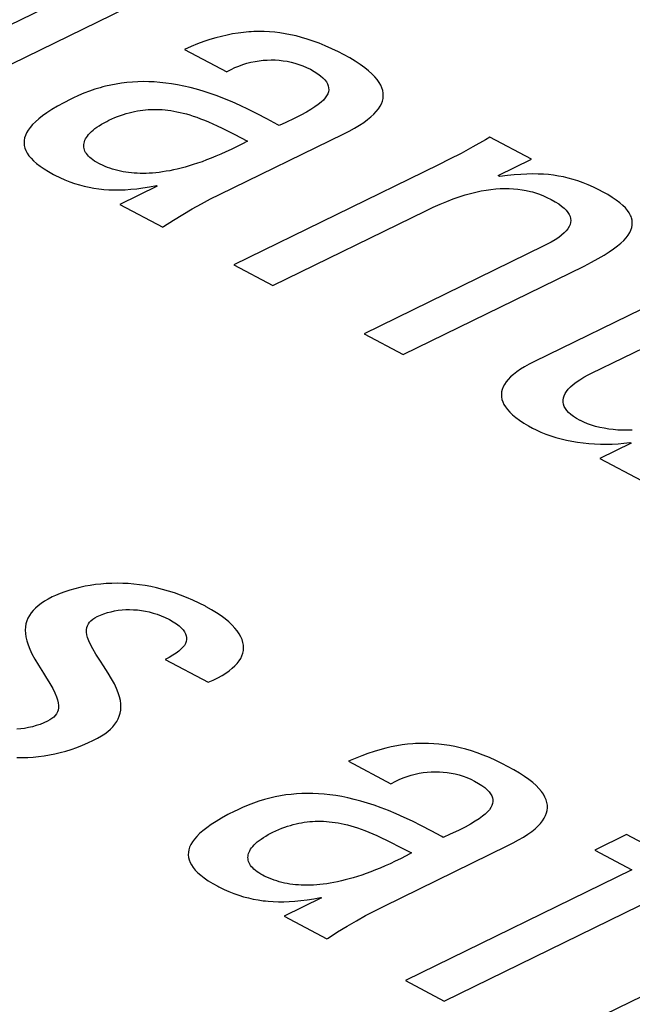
# Model space of a CAD drawing. Header units: millimetres. Extents: x -844 to -217, y -125 to 557.
# Tile 146 of 178: x -351.03 to -349.02, y 486.66 to 489.89. Entities that reach past the tile are written whole.
import ezdxf

# ---------------------------------------------------------------- set-up
doc = ezdxf.new("R2010")
doc.units = ezdxf.units.MM
doc.header["$LTSCALE"] = 23.1
doc.layers.add('R912005577_AM_0', color=7, linetype='CONTINUOUS')

msp = doc.modelspace()

# ---------------------------------------------------------------- linework, layer by layer
at = {"layer": 'R912005577_AM_0', "color": 7}
for p, q in [((-350.8692, 489.9732), (-351.457, 489.6862)), ((-351.3291, 489.6185), (-350.6841, 489.9334)), ((-350.372, 489.8398), (-350.3909, 489.8348)), ((-350.3536, 489.8441), (-350.372, 489.8398)), ((-350.3355, 489.8476), (-350.3536, 489.8441)), ((-350.3177, 489.8505), (-350.3355, 489.8476)), ((-350.3001, 489.8527), (-350.3177, 489.8505)), ((-350.2828, 489.8543), (-350.3001, 489.8527)), ((-350.2741, 489.8549), (-350.2828, 489.8543)), ((-350.2655, 489.8553), (-350.2741, 489.8549)), ((-350.2484, 489.8556), (-350.2655, 489.8553)), ((-350.2314, 489.8554), (-350.2484, 489.8556)), ((-350.2144, 489.8546), (-350.2314, 489.8554)), ((-350.1973, 489.8532), (-350.2144, 489.8546)), ((-350.1801, 489.8512), (-350.1973, 489.8532)), ((-350.1627, 489.8485), (-350.1801, 489.8512)), ((-350.1451, 489.8452), (-350.1627, 489.8485)), ((-350.1272, 489.8411), (-350.1451, 489.8452)), ((-350.109, 489.8363), (-350.1272, 489.8411)), ((-350.4718, 489.8063), (-350.4937, 489.7967)), ((-350.4507, 489.8148), (-350.4718, 489.8063)), ((-350.4302, 489.8224), (-350.4507, 489.8148)), ((-350.4103, 489.829), (-350.4302, 489.8224)), ((-350.3909, 489.8348), (-350.4103, 489.829)), ((-350.0903, 489.8308), (-350.109, 489.8363)), ((-350.0712, 489.8244), (-350.0903, 489.8308)), ((-350.0515, 489.817), (-350.0712, 489.8244)), ((-350.0312, 489.8087), (-350.0515, 489.817)), ((-350.0102, 489.7993), (-350.0312, 489.8087)), ((-350.4937, 489.7967), (-350.3548, 489.7232)), ((-349.9884, 489.7888), (-350.0102, 489.7993)), ((-349.9716, 489.7801), (-349.9884, 489.7888)), ((-349.9511, 489.7688), (-349.9716, 489.7801)), ((-350.3278, 489.7371), (-350.3148, 489.7425)), ((-350.3148, 489.7425), (-350.3017, 489.7472)), ((-350.3017, 489.7472), (-350.2885, 489.7513)), ((-350.2885, 489.7513), (-350.2753, 489.7547)), ((-350.2753, 489.7547), (-350.262, 489.7575)), ((-350.262, 489.7575), (-350.2487, 489.7597)), ((-350.2487, 489.7597), (-350.2355, 489.7612)), ((-350.2355, 489.7612), (-350.2223, 489.7622)), ((-350.2223, 489.7622), (-350.2091, 489.7625)), ((-350.2091, 489.7625), (-350.1959, 489.7623)), ((-350.1959, 489.7623), (-350.1828, 489.7614)), ((-350.1828, 489.7614), (-350.1697, 489.76)), ((-350.1697, 489.76), (-350.1566, 489.7579)), ((-350.1566, 489.7579), (-350.1437, 489.7552)), ((-350.1437, 489.7552), (-350.1308, 489.7519)), ((-350.1308, 489.7519), (-350.118, 489.7479)), ((-350.118, 489.7479), (-350.1053, 489.7432)), ((-350.1053, 489.7432), (-350.0927, 489.7378)), ((-349.9327, 489.7579), (-349.9511, 489.7688)), ((-349.9164, 489.7472), (-349.9327, 489.7579)), ((-349.9019, 489.7369), (-349.9164, 489.7472)), ((-350.3548, 489.7232), (-350.3532, 489.7241)), ((-350.3532, 489.7241), (-350.3406, 489.7309)), ((-350.3406, 489.7309), (-350.3278, 489.7371)), ((-350.0927, 489.7378), (-350.0803, 489.7317)), ((-350.0803, 489.7317), (-350.0673, 489.7244)), ((-350.0673, 489.7244), (-350.0562, 489.7173)), ((-350.0562, 489.7173), (-350.0468, 489.7103)), ((-350.0468, 489.7103), (-350.0389, 489.7035)), ((-349.8892, 489.7268), (-349.9019, 489.7369)), ((-349.8782, 489.7169), (-349.8892, 489.7268)), ((-349.8687, 489.7072), (-349.8782, 489.7169)), ((-350.7526, 489.676), (-350.7614, 489.6738)), ((-350.735, 489.6801), (-350.7526, 489.676)), ((-350.7174, 489.6834), (-350.735, 489.6801)), ((-350.6999, 489.6862), (-350.7174, 489.6834)), ((-350.6823, 489.6883), (-350.6999, 489.6862)), ((-350.6647, 489.6898), (-350.6823, 489.6883)), ((-350.6469, 489.6908), (-350.6647, 489.6898)), ((-350.629, 489.6912), (-350.6469, 489.6908)), ((-350.6109, 489.6909), (-350.629, 489.6912)), ((-350.5926, 489.6901), (-350.6109, 489.6909)), ((-350.574, 489.6887), (-350.5926, 489.6901)), ((-350.5551, 489.6867), (-350.574, 489.6887)), ((-350.5358, 489.684), (-350.5551, 489.6867)), ((-350.5161, 489.6806), (-350.5358, 489.684)), ((-350.496, 489.6766), (-350.5161, 489.6806)), ((-350.4753, 489.6717), (-350.496, 489.6766)), ((-350.0389, 489.7035), (-350.0326, 489.6968)), ((-350.0326, 489.6968), (-350.0276, 489.6903)), ((-350.0276, 489.6903), (-350.0239, 489.6837)), ((-350.0239, 489.6837), (-350.0214, 489.6773)), ((-350.0214, 489.6773), (-350.0202, 489.6709)), ((-349.8608, 489.6978), (-349.8687, 489.7072)), ((-349.8542, 489.6886), (-349.8608, 489.6978)), ((-349.849, 489.6795), (-349.8542, 489.6886)), ((-349.8451, 489.6705), (-349.849, 489.6795)), ((-350.8418, 489.6454), (-350.8601, 489.6369)), ((-350.8237, 489.653), (-350.8418, 489.6454)), ((-350.8058, 489.6599), (-350.8237, 489.653)), ((-350.788, 489.666), (-350.8058, 489.6599)), ((-350.7703, 489.6714), (-350.788, 489.666)), ((-350.7614, 489.6738), (-350.7703, 489.6714)), ((-350.4541, 489.6661), (-350.4753, 489.6717)), ((-350.4323, 489.6597), (-350.4541, 489.6661)), ((-350.4097, 489.6524), (-350.4323, 489.6597)), ((-350.3865, 489.6441), (-350.4097, 489.6524)), ((-350.3624, 489.6348), (-350.3865, 489.6441)), ((-350.0268, 489.6448), (-350.0315, 489.638)), ((-350.0234, 489.6514), (-350.0268, 489.6448)), ((-350.0211, 489.658), (-350.0234, 489.6514)), ((-350.0201, 489.6644), (-350.0211, 489.658)), ((-350.0202, 489.6709), (-350.0201, 489.6644)), ((-349.8425, 489.6617), (-349.8451, 489.6705)), ((-349.841, 489.653), (-349.8425, 489.6617)), ((-349.8416, 489.6358), (-349.8407, 489.6443)), ((-349.8407, 489.6443), (-349.841, 489.653)), ((-350.89, 489.6216), (-350.9105, 489.6103)), ((-350.8671, 489.6334), (-350.89, 489.6216)), ((-350.8601, 489.6369), (-350.8671, 489.6334)), ((-350.3373, 489.6244), (-350.3624, 489.6348)), ((-350.3111, 489.6127), (-350.3373, 489.6244)), ((-350.2836, 489.5997), (-350.3111, 489.6127)), ((-350.0543, 489.6161), (-350.0652, 489.6082)), ((-350.0451, 489.6237), (-350.0543, 489.6161)), ((-350.0376, 489.6309), (-350.0451, 489.6237)), ((-350.0315, 489.638), (-350.0376, 489.6309)), ((-349.8513, 489.6102), (-349.8469, 489.6187)), ((-349.8469, 489.6187), (-349.8437, 489.6272)), ((-349.8437, 489.6272), (-349.8416, 489.6358)), ((-350.9593, 489.5788), (-350.9719, 489.569)), ((-350.945, 489.5889), (-350.9593, 489.5788)), ((-350.9288, 489.5994), (-350.945, 489.5889)), ((-350.9105, 489.6103), (-350.9288, 489.5994)), ((-350.7131, 489.577), (-350.7036, 489.5805)), ((-350.7036, 489.5805), (-350.6942, 489.5837)), ((-350.6942, 489.5837), (-350.6849, 489.5866)), ((-350.6849, 489.5866), (-350.6757, 489.5892)), ((-350.6757, 489.5892), (-350.6665, 489.5915)), ((-350.6665, 489.5915), (-350.662, 489.5925)), ((-350.662, 489.5925), (-350.6574, 489.5935)), ((-350.6574, 489.5935), (-350.6483, 489.5952)), ((-350.6483, 489.5952), (-350.6393, 489.5967)), ((-350.6393, 489.5967), (-350.6303, 489.5979)), ((-350.6303, 489.5979), (-350.6213, 489.5988)), ((-350.6213, 489.5988), (-350.6123, 489.5995)), ((-350.6123, 489.5995), (-350.6033, 489.6)), ((-350.6033, 489.6), (-350.5943, 489.6002)), ((-350.5943, 489.6002), (-350.5852, 489.6001)), ((-350.5852, 489.6001), (-350.576, 489.5998)), ((-350.576, 489.5998), (-350.5667, 489.5993)), ((-350.5667, 489.5993), (-350.5573, 489.5985)), ((-350.5573, 489.5985), (-350.5478, 489.5974)), ((-350.5478, 489.5974), (-350.5381, 489.5961)), ((-350.5381, 489.5961), (-350.5283, 489.5945)), ((-350.5283, 489.5945), (-350.5183, 489.5926)), ((-350.5183, 489.5926), (-350.5081, 489.5904)), ((-350.5081, 489.5904), (-350.4976, 489.5879)), ((-350.4976, 489.5879), (-350.4869, 489.585)), ((-350.4869, 489.585), (-350.4759, 489.5817)), ((-350.4759, 489.5817), (-350.4645, 489.5781)), ((-350.2544, 489.5852), (-350.2836, 489.5997)), ((-350.2228, 489.5686), (-350.2544, 489.5852)), ((-350.1115, 489.581), (-350.1333, 489.57)), ((-350.0934, 489.5908), (-350.1115, 489.581)), ((-350.0782, 489.5998), (-350.0934, 489.5908)), ((-350.0652, 489.6082), (-350.0782, 489.5998)), ((-349.8816, 489.5755), (-349.872, 489.5843)), ((-349.872, 489.5843), (-349.8638, 489.593)), ((-349.8638, 489.593), (-349.857, 489.6016)), ((-349.857, 489.6016), (-349.8513, 489.6102)), ((-350.9921, 489.5501), (-351, 489.541)), ((-350.9827, 489.5594), (-350.9921, 489.5501)), ((-350.9719, 489.569), (-350.9827, 489.5594)), ((-350.7809, 489.5417), (-350.7737, 489.5466)), ((-350.7737, 489.5466), (-350.7659, 489.5514)), ((-350.7659, 489.5514), (-350.7576, 489.5562)), ((-350.7576, 489.5562), (-350.7488, 489.5609)), ((-350.7488, 489.5609), (-350.7422, 489.5642)), ((-350.7422, 489.5642), (-350.7324, 489.5688)), ((-350.7324, 489.5688), (-350.7227, 489.5731)), ((-350.7227, 489.5731), (-350.7131, 489.577)), ((-350.4645, 489.5781), (-350.4528, 489.5741)), ((-350.4528, 489.5741), (-350.4406, 489.5696)), ((-350.4406, 489.5696), (-350.428, 489.5646)), ((-350.428, 489.5646), (-350.4147, 489.5591)), ((-350.4147, 489.5591), (-350.4007, 489.553)), ((-350.4007, 489.553), (-350.3858, 489.5461)), ((-350.1876, 489.5493), (-350.2228, 489.5686)), ((-350.1828, 489.5467), (-350.1876, 489.5493)), ((-350.1604, 489.5571), (-350.1828, 489.5467)), ((-350.1333, 489.57), (-350.1604, 489.5571)), ((-349.9354, 489.5386), (-349.9194, 489.5481)), ((-349.9194, 489.5481), (-349.9052, 489.5574)), ((-349.9052, 489.5574), (-349.8926, 489.5665)), ((-349.8926, 489.5665), (-349.8816, 489.5755)), ((-351.0156, 489.5148), (-351.0183, 489.5064)), ((-351.0117, 489.5234), (-351.0156, 489.5148)), ((-351.0065, 489.5321), (-351.0117, 489.5234)), ((-351, 489.541), (-351.0065, 489.5321)), ((-350.8122, 489.5127), (-350.8084, 489.5175)), ((-350.8084, 489.5175), (-350.804, 489.5223)), ((-350.804, 489.5223), (-350.7991, 489.5272)), ((-350.7991, 489.5272), (-350.7936, 489.532)), ((-350.7936, 489.532), (-350.7875, 489.5369)), ((-350.7875, 489.5369), (-350.7809, 489.5417)), ((-350.3858, 489.5461), (-350.3697, 489.5384)), ((-350.379, 489.3207), (-349.9709, 489.52)), ((-350.3697, 489.5384), (-350.3518, 489.5294)), ((-350.3518, 489.5294), (-350.3306, 489.5186)), ((-350.3306, 489.5186), (-350.287, 489.4958)), ((-349.9709, 489.52), (-349.9534, 489.5288)), ((-349.9534, 489.5288), (-349.9354, 489.5386)), ((-351.0199, 489.498), (-351.0202, 489.4896)), ((-351.0202, 489.4896), (-351.0194, 489.4814)), ((-351.0183, 489.5064), (-351.0199, 489.498)), ((-350.8243, 489.4806), (-350.8241, 489.485)), ((-350.8241, 489.485), (-350.8234, 489.4895)), ((-350.8234, 489.4895), (-350.8221, 489.4941)), ((-350.8221, 489.4941), (-350.8204, 489.4987)), ((-350.8204, 489.4987), (-350.8182, 489.5033)), ((-350.8182, 489.5033), (-350.8155, 489.508)), ((-350.8155, 489.508), (-350.8122, 489.5127)), ((-350.3053, 489.4862), (-350.3231, 489.4771)), ((-350.287, 489.4958), (-350.3053, 489.4862)), ((-349.5056, 489.4997), (-349.5467, 489.4767)), ((-349.4905, 489.5084), (-349.5056, 489.4997)), ((-349.3547, 489.4365), (-349.4905, 489.5084)), ((-351.0194, 489.4814), (-351.0175, 489.4731)), ((-351.0175, 489.4731), (-351.0143, 489.4648)), ((-351.0143, 489.4648), (-351.0099, 489.4564)), ((-351.0099, 489.4564), (-351.0042, 489.4481)), ((-350.824, 489.4762), (-350.8243, 489.4806)), ((-350.8233, 489.4718), (-350.824, 489.4762)), ((-350.8221, 489.4675), (-350.8233, 489.4718)), ((-350.8204, 489.4633), (-350.8221, 489.4675)), ((-350.8182, 489.459), (-350.8204, 489.4633)), ((-350.8155, 489.4549), (-350.8182, 489.459)), ((-350.8123, 489.4507), (-350.8155, 489.4549)), ((-350.8086, 489.4466), (-350.8123, 489.4507)), ((-350.374, 489.4532), (-350.3901, 489.4463)), ((-350.3575, 489.4607), (-350.374, 489.4532)), ((-350.3405, 489.4686), (-350.3575, 489.4607)), ((-350.3231, 489.4771), (-350.3405, 489.4686)), ((-349.5856, 489.4556), (-349.6229, 489.4362)), ((-349.5467, 489.4767), (-349.5856, 489.4556)), ((-351.0042, 489.4481), (-350.9972, 489.4396)), ((-350.9972, 489.4396), (-350.9889, 489.4311)), ((-350.9889, 489.4311), (-350.9791, 489.4225)), ((-350.9791, 489.4225), (-350.9677, 489.4137)), ((-350.8044, 489.4425), (-350.8086, 489.4466)), ((-350.7996, 489.4385), (-350.8044, 489.4425)), ((-350.7944, 489.4345), (-350.7996, 489.4385)), ((-350.7885, 489.4305), (-350.7944, 489.4345)), ((-350.7821, 489.4266), (-350.7885, 489.4305)), ((-350.7751, 489.4227), (-350.7821, 489.4266)), ((-350.7704, 489.4203), (-350.7751, 489.4227)), ((-350.7625, 489.4165), (-350.7704, 489.4203)), ((-350.4645, 489.4188), (-350.4782, 489.4145)), ((-350.4503, 489.4234), (-350.4645, 489.4188)), ((-350.4359, 489.4285), (-350.4503, 489.4234)), ((-350.421, 489.434), (-350.4359, 489.4285)), ((-350.4057, 489.4399), (-350.421, 489.434)), ((-350.3901, 489.4463), (-350.4057, 489.4399)), ((-349.6591, 489.4181), (-350.331, 489.0901)), ((-349.6229, 489.4362), (-349.6591, 489.4181)), ((-349.4639, 489.3832), (-349.3547, 489.4365)), ((-350.9677, 489.4137), (-350.9547, 489.4049)), ((-350.9547, 489.4049), (-350.94, 489.3959)), ((-350.94, 489.3959), (-350.9235, 489.3867)), ((-350.9235, 489.3867), (-350.9196, 489.3846)), ((-350.7545, 489.4129), (-350.7625, 489.4165)), ((-350.7464, 489.4097), (-350.7545, 489.4129)), ((-350.7381, 489.4067), (-350.7464, 489.4097)), ((-350.7298, 489.4039), (-350.7381, 489.4067)), ((-350.7213, 489.4015), (-350.7298, 489.4039)), ((-350.7128, 489.3992), (-350.7213, 489.4015)), ((-350.7041, 489.3972), (-350.7128, 489.3992)), ((-350.6953, 489.3955), (-350.7041, 489.3972)), ((-350.6863, 489.394), (-350.6953, 489.3955)), ((-350.6773, 489.3927), (-350.6863, 489.394)), ((-350.668, 489.3917), (-350.6773, 489.3927)), ((-350.6587, 489.3909), (-350.668, 489.3917)), ((-350.6491, 489.3903), (-350.6587, 489.3909)), ((-350.6394, 489.39), (-350.6491, 489.3903)), ((-350.6295, 489.3899), (-350.6394, 489.39)), ((-350.6194, 489.3901), (-350.6295, 489.3899)), ((-350.6091, 489.3905), (-350.6194, 489.3901)), ((-350.5985, 489.3912), (-350.6091, 489.3905)), ((-350.5877, 489.3922), (-350.5985, 489.3912)), ((-350.5767, 489.3934), (-350.5877, 489.3922)), ((-350.5654, 489.3949), (-350.5767, 489.3934)), ((-350.5539, 489.3968), (-350.5654, 489.3949)), ((-350.542, 489.3989), (-350.5539, 489.3968)), ((-350.5299, 489.4013), (-350.542, 489.3989)), ((-350.5174, 489.4041), (-350.5299, 489.4013)), ((-350.5047, 489.4072), (-350.5174, 489.4041)), ((-350.4916, 489.4107), (-350.5047, 489.4072)), ((-350.4782, 489.4145), (-350.4916, 489.4107)), ((-349.4108, 489.3853), (-349.4334, 489.383)), ((-349.3896, 489.3869), (-349.4108, 489.3853)), ((-349.3697, 489.3879), (-349.3896, 489.3869)), ((-349.3507, 489.3883), (-349.3697, 489.3879)), ((-349.3326, 489.388), (-349.3507, 489.3883)), ((-349.3152, 489.3872), (-349.3326, 489.388)), ((-349.2982, 489.3859), (-349.3152, 489.3872)), ((-349.2818, 489.3839), (-349.2982, 489.3859)), ((-350.9196, 489.3846), (-350.9029, 489.3764)), ((-350.9029, 489.3764), (-350.8865, 489.3691)), ((-350.8865, 489.3691), (-350.8704, 489.3627)), ((-350.8704, 489.3627), (-350.8544, 489.3571)), ((-350.8544, 489.3571), (-350.8385, 489.3522)), ((-349.4578, 489.3799), (-349.4639, 489.3832)), ((-349.4334, 489.383), (-349.4578, 489.3799)), ((-349.2656, 489.3814), (-349.2818, 489.3839)), ((-349.2496, 489.3783), (-349.2656, 489.3814)), ((-349.2337, 489.3746), (-349.2496, 489.3783)), ((-349.2178, 489.3703), (-349.2337, 489.3746)), ((-349.2016, 489.3651), (-349.2178, 489.3703)), ((-349.1851, 489.3592), (-349.2016, 489.3651)), ((-349.168, 489.3523), (-349.1851, 489.3592)), ((-350.8385, 489.3522), (-350.8227, 489.348)), ((-350.8227, 489.348), (-350.8068, 489.3445)), ((-350.8068, 489.3445), (-350.7908, 489.3416)), ((-350.7908, 489.3416), (-350.7746, 489.3393)), ((-350.7746, 489.3393), (-350.7664, 489.3384)), ((-350.7664, 489.3384), (-350.7582, 489.3376)), ((-350.7582, 489.3376), (-350.7414, 489.3365)), ((-350.7414, 489.3365), (-350.7243, 489.3359)), ((-350.7243, 489.3359), (-350.7067, 489.3359)), ((-350.7067, 489.3359), (-350.6886, 489.3366)), ((-350.5828, 489.3482), (-350.7054, 489.2883)), ((-350.6886, 489.3366), (-350.6698, 489.3378)), ((-350.6698, 489.3378), (-350.6503, 489.3397)), ((-350.6503, 489.3397), (-350.6299, 489.3423)), ((-350.6299, 489.3423), (-350.6085, 489.3457)), ((-350.6085, 489.3457), (-350.5859, 489.3498)), ((-350.5859, 489.3498), (-350.5828, 489.3482)), ((-350.4082, 489.306), (-350.379, 489.3207)), ((-349.5724, 489.3193), (-349.5541, 489.3245)), ((-349.5541, 489.3245), (-349.5365, 489.3289)), ((-349.5365, 489.3289), (-349.5196, 489.3325)), ((-349.5196, 489.3325), (-349.5031, 489.3354)), ((-349.5031, 489.3354), (-349.4872, 489.3377)), ((-349.4872, 489.3377), (-349.4718, 489.3393)), ((-349.4718, 489.3393), (-349.4567, 489.3403)), ((-349.4567, 489.3403), (-349.442, 489.3407)), ((-349.442, 489.3407), (-349.4275, 489.3405)), ((-349.4275, 489.3405), (-349.4133, 489.3398)), ((-349.4133, 489.3398), (-349.3993, 489.3384)), ((-349.3993, 489.3384), (-349.3854, 489.3365)), ((-349.3854, 489.3365), (-349.3717, 489.334)), ((-349.3717, 489.334), (-349.358, 489.3309)), ((-349.358, 489.3309), (-349.3511, 489.3291)), ((-349.3511, 489.3291), (-349.3443, 489.3271)), ((-349.3443, 489.3271), (-349.3307, 489.3226)), ((-349.3307, 489.3226), (-349.3171, 489.3174)), ((-349.1502, 489.3444), (-349.168, 489.3523)), ((-349.1313, 489.3352), (-349.1502, 489.3444)), ((-349.1211, 489.3299), (-349.1313, 489.3352)), ((-349.1041, 489.3204), (-349.1211, 489.3299)), ((-349.089, 489.3113), (-349.1041, 489.3204)), ((-350.7054, 489.2883), (-350.565, 489.214)), ((-350.4681, 489.2735), (-350.4378, 489.2903)), ((-350.4378, 489.2903), (-350.4082, 489.306)), ((-349.6773, 489.2787), (-349.6541, 489.2891)), ((-349.6541, 489.2891), (-349.6321, 489.2982)), ((-349.6321, 489.2982), (-349.6113, 489.3062)), ((-349.6113, 489.3062), (-349.5914, 489.3132)), ((-349.5914, 489.3132), (-349.5724, 489.3193)), ((-349.3171, 489.3174), (-349.3035, 489.3114)), ((-349.3035, 489.3114), (-349.2899, 489.3047)), ((-349.2899, 489.3047), (-349.2765, 489.2972)), ((-349.2765, 489.2972), (-349.265, 489.2899)), ((-349.265, 489.2899), (-349.2552, 489.2827)), ((-349.0758, 489.3023), (-349.089, 489.3113)), ((-349.0644, 489.2936), (-349.0758, 489.3023)), ((-349.0545, 489.2851), (-349.0644, 489.2936)), ((-350.5301, 489.2364), (-350.4988, 489.2555)), ((-350.4988, 489.2555), (-350.4681, 489.2735)), ((-350.203, 489.0223), (-349.7007, 489.2675)), ((-349.7007, 489.2675), (-349.6773, 489.2787)), ((-349.2552, 489.2827), (-349.247, 489.2757)), ((-349.247, 489.2757), (-349.2401, 489.2688)), ((-349.2401, 489.2688), (-349.2347, 489.262)), ((-349.2347, 489.262), (-349.2325, 489.2586)), ((-349.2325, 489.2586), (-349.2306, 489.2553)), ((-349.0461, 489.2767), (-349.0545, 489.2851)), ((-349.0391, 489.2684), (-349.0461, 489.2767)), ((-349.0335, 489.2603), (-349.0391, 489.2684)), ((-349.0291, 489.2522), (-349.0335, 489.2603)), ((-350.5619, 489.2161), (-350.5301, 489.2364)), ((-349.2306, 489.2553), (-349.2277, 489.2486)), ((-349.2261, 489.2288), (-349.2278, 489.2221)), ((-349.2277, 489.2486), (-349.226, 489.242)), ((-349.2255, 489.2354), (-349.2261, 489.2288)), ((-349.226, 489.242), (-349.2255, 489.2354)), ((-349.0274, 489.2482), (-349.0291, 489.2522)), ((-349.026, 489.2442), (-349.0274, 489.2482)), ((-349.0241, 489.2362), (-349.026, 489.2442)), ((-349.0233, 489.2283), (-349.0241, 489.2362)), ((-349.0237, 489.2203), (-349.0233, 489.2283)), ((-350.565, 489.214), (-350.5619, 489.2161)), ((-349.2471, 489.1947), (-349.2553, 489.1874)), ((-349.2404, 489.2017), (-349.2471, 489.1947)), ((-349.2349, 489.2086), (-349.2404, 489.2017)), ((-349.2308, 489.2154), (-349.2349, 489.2086)), ((-349.2278, 489.2221), (-349.2308, 489.2154)), ((-349.037, 489.1876), (-349.0319, 489.196)), ((-349.0319, 489.196), (-349.0279, 489.2042)), ((-349.0279, 489.2042), (-349.0252, 489.2123)), ((-349.0252, 489.2123), (-349.0237, 489.2203)), ((-349.2896, 489.1644), (-349.3047, 489.1562)), ((-349.2764, 489.1723), (-349.2896, 489.1644)), ((-349.265, 489.18), (-349.2764, 489.1723)), ((-349.2553, 489.1874), (-349.265, 489.18)), ((-349.0718, 489.1519), (-349.0608, 489.1612)), ((-349.0608, 489.1612), (-349.0514, 489.1703)), ((-349.0514, 489.1703), (-349.0435, 489.179)), ((-349.0435, 489.179), (-349.037, 489.1876)), ((-349.3155, 489.1508), (-349.9034, 488.8637)), ((-349.3047, 489.1562), (-349.3155, 489.1508)), ((-349.116, 489.1215), (-349.0992, 489.1321)), ((-349.0992, 489.1321), (-349.0845, 489.1422)), ((-349.0845, 489.1422), (-349.0718, 489.1519)), ((-349.1815, 489.0859), (-349.1568, 489.0985)), ((-349.1568, 489.0985), (-349.1351, 489.1103)), ((-349.1351, 489.1103), (-349.116, 489.1215)), ((-350.331, 489.0901), (-350.203, 489.0223)), ((-349.7754, 488.796), (-349.1815, 489.0859)), ((-348.6978, 489.0887), (-349.3445, 488.773)), ((-349.1577, 488.7339), (-348.5699, 489.021)), ((-349.9034, 488.8637), (-349.7754, 488.796)), ((-349.3445, 488.773), (-349.3616, 488.7642)), ((-349.4029, 488.7386), (-349.4136, 488.7302)), ((-349.3907, 488.7471), (-349.4029, 488.7386)), ((-349.3769, 488.7556), (-349.3907, 488.7471)), ((-349.3616, 488.7642), (-349.3769, 488.7556)), ((-349.431, 488.7136), (-349.4377, 488.7054)), ((-349.423, 488.7219), (-349.431, 488.7136)), ((-349.4136, 488.7302), (-349.423, 488.7219)), ((-349.2075, 488.7048), (-349.1959, 488.7127)), ((-349.1959, 488.7127), (-349.1828, 488.7207)), ((-349.1828, 488.7207), (-349.168, 488.7288)), ((-349.168, 488.7288), (-349.1577, 488.7339)), ((-349.4505, 488.681), (-349.4524, 488.6729)), ((-349.4474, 488.6891), (-349.4505, 488.681)), ((-349.4431, 488.6973), (-349.4474, 488.6891)), ((-349.4377, 488.7054), (-349.4431, 488.6973)), ((-349.2438, 488.6671), (-349.2392, 488.6744)), ((-349.2392, 488.6744), (-349.2334, 488.6818)), ((-349.2334, 488.6818), (-349.2261, 488.6894)), ((-349.2261, 488.6894), (-349.2175, 488.697)), ((-349.2175, 488.697), (-349.2075, 488.7048)), ((-349.4524, 488.6729), (-349.4532, 488.6647)), ((-349.4532, 488.6647), (-349.4528, 488.6565)), ((-349.4528, 488.6565), (-349.4513, 488.6483)), ((-349.4513, 488.6483), (-349.4486, 488.6401)), ((-349.2504, 488.6459), (-349.2494, 488.6529)), ((-349.2503, 488.639), (-349.2504, 488.6459)), ((-349.2494, 488.6529), (-349.2472, 488.6599)), ((-349.2472, 488.6599), (-349.2438, 488.6671)), ((-349.4486, 488.6401), (-349.4447, 488.6318)), ((-349.4447, 488.6318), (-349.4395, 488.6234)), ((-349.4395, 488.6234), (-349.4331, 488.6149)), ((-349.4331, 488.6149), (-349.4253, 488.6062)), ((-349.249, 488.6322), (-349.2503, 488.639)), ((-349.2466, 488.6254), (-349.249, 488.6322)), ((-349.2449, 488.622), (-349.2466, 488.6254)), ((-349.243, 488.6187), (-349.2449, 488.622)), ((-349.2382, 488.612), (-349.243, 488.6187)), ((-349.2322, 488.6054), (-349.2382, 488.612)), ((-349.4253, 488.6062), (-349.4161, 488.5975)), ((-349.4161, 488.5975), (-349.4055, 488.5887)), ((-349.4055, 488.5887), (-349.3933, 488.5797)), ((-349.3933, 488.5797), (-349.3795, 488.5706)), ((-349.2249, 488.5988), (-349.2322, 488.6054)), ((-349.2163, 488.5923), (-349.2249, 488.5988)), ((-349.2063, 488.5857), (-349.2163, 488.5923)), ((-349.1948, 488.5793), (-349.2063, 488.5857)), ((-349.1933, 488.5785), (-349.1948, 488.5793)), ((-349.1823, 488.5732), (-349.1933, 488.5785)), ((-349.3795, 488.5706), (-349.3639, 488.5613)), ((-349.3639, 488.5613), (-349.3506, 488.554)), ((-349.3506, 488.554), (-349.3384, 488.5479)), ((-349.3384, 488.5479), (-349.3232, 488.5409)), ((-349.1703, 488.5683), (-349.1823, 488.5732)), ((-349.1576, 488.5638), (-349.1703, 488.5683)), ((-349.1441, 488.5598), (-349.1576, 488.5638)), ((-349.1301, 488.5563), (-349.1441, 488.5598)), ((-349.1157, 488.5533), (-349.1301, 488.5563)), ((-349.1008, 488.5509), (-349.1157, 488.5533)), ((-349.0857, 488.549), (-349.1008, 488.5509)), ((-349.0703, 488.5477), (-349.0857, 488.549)), ((-349.0547, 488.547), (-349.0703, 488.5477)), ((-349.039, 488.5469), (-349.0547, 488.547)), ((-349.0232, 488.5473), (-349.039, 488.5469)), ((-349.3232, 488.5409), (-349.3074, 488.5345)), ((-349.3074, 488.5345), (-349.2911, 488.5287)), ((-349.2911, 488.5287), (-349.2743, 488.5234)), ((-349.2743, 488.5234), (-349.257, 488.5186)), ((-349.257, 488.5186), (-349.2394, 488.5144)), ((-349.2394, 488.5144), (-349.2214, 488.5108)), ((-349.2214, 488.5108), (-349.2031, 488.5078)), ((-349.2031, 488.5078), (-349.1846, 488.5053)), ((-349.1846, 488.5053), (-349.1659, 488.5034)), ((-349.1659, 488.5034), (-349.147, 488.5021)), ((-349.147, 488.5021), (-349.1279, 488.5014)), ((-349.0269, 488.5041), (-349.1294, 488.454)), ((-349.1279, 488.5014), (-349.1088, 488.5013)), ((-349.1088, 488.5013), (-349.0895, 488.5017)), ((-349.0895, 488.5017), (-349.0702, 488.5027)), ((-349.0702, 488.5027), (-349.0509, 488.5043)), ((-349.0509, 488.5043), (-349.0316, 488.5065)), ((-349.0316, 488.5065), (-349.0269, 488.5041)), ((-349.1294, 488.454), (-348.9936, 488.3821)), ((-350.8372, 488.0312), (-350.8539, 488.027)), ((-350.8201, 488.0348), (-350.8372, 488.0312)), ((-350.8029, 488.0379), (-350.8201, 488.0348)), ((-350.7855, 488.0404), (-350.8029, 488.0379)), ((-350.7679, 488.0423), (-350.7855, 488.0404)), ((-350.7503, 488.0437), (-350.7679, 488.0423)), ((-350.7325, 488.0445), (-350.7503, 488.0437)), ((-350.7145, 488.0447), (-350.7325, 488.0445)), ((-350.6965, 488.0444), (-350.7145, 488.0447)), ((-350.6783, 488.0435), (-350.6965, 488.0444)), ((-350.66, 488.042), (-350.6783, 488.0435)), ((-350.6415, 488.0398), (-350.66, 488.042)), ((-350.6229, 488.0371), (-350.6415, 488.0398)), ((-350.604, 488.0336), (-350.6229, 488.0371)), ((-350.585, 488.0296), (-350.604, 488.0336)), ((-350.5658, 488.0248), (-350.585, 488.0296)), ((-350.9282, 487.9997), (-350.9415, 487.9928)), ((-350.9166, 488.005), (-350.9282, 487.9997)), ((-350.9019, 488.0112), (-350.9166, 488.005)), ((-350.8864, 488.017), (-350.9019, 488.0112)), ((-350.8704, 488.0222), (-350.8864, 488.017)), ((-350.8539, 488.027), (-350.8704, 488.0222)), ((-350.5463, 488.0193), (-350.5658, 488.0248)), ((-350.5266, 488.013), (-350.5463, 488.0193)), ((-350.5067, 488.0059), (-350.5266, 488.013)), ((-350.4866, 487.998), (-350.5067, 488.0059)), ((-350.4663, 487.9893), (-350.4866, 487.998)), ((-350.9829, 487.9634), (-350.9905, 487.9555)), ((-350.9742, 487.9711), (-350.9829, 487.9634)), ((-350.9644, 487.9785), (-350.9742, 487.9711)), ((-350.9535, 487.9857), (-350.9644, 487.9785)), ((-350.9415, 487.9928), (-350.9535, 487.9857)), ((-350.4457, 487.9796), (-350.4663, 487.9893)), ((-350.4249, 487.9691), (-350.4457, 487.9796)), ((-350.422, 487.9675), (-350.4249, 487.9691)), ((-350.4044, 487.9576), (-350.422, 487.9675)), ((-351.0029, 487.9389), (-351.0076, 487.9302)), ((-350.9972, 487.9474), (-351.0029, 487.9389)), ((-350.9905, 487.9555), (-350.9972, 487.9474)), ((-350.7949, 487.9266), (-350.7883, 487.931)), ((-350.7883, 487.931), (-350.7806, 487.9352)), ((-350.7806, 487.9352), (-350.7695, 487.9402)), ((-350.7695, 487.9402), (-350.7581, 487.9446)), ((-350.7581, 487.9446), (-350.7466, 487.9483)), ((-350.7466, 487.9483), (-350.7348, 487.9515)), ((-350.7348, 487.9515), (-350.7229, 487.954)), ((-350.7229, 487.954), (-350.7108, 487.956)), ((-350.7108, 487.956), (-350.6986, 487.9573)), ((-350.6986, 487.9573), (-350.6862, 487.9581)), ((-350.6862, 487.9581), (-350.6736, 487.9584)), ((-350.6736, 487.9584), (-350.6609, 487.958)), ((-350.6609, 487.958), (-350.648, 487.9571)), ((-350.648, 487.9571), (-350.6351, 487.9555)), ((-350.6351, 487.9555), (-350.622, 487.9533)), ((-350.622, 487.9533), (-350.609, 487.9505)), ((-350.609, 487.9505), (-350.5959, 487.9471)), ((-350.5959, 487.9471), (-350.5829, 487.943)), ((-350.5829, 487.943), (-350.57, 487.9382)), ((-350.57, 487.9382), (-350.5574, 487.9328)), ((-350.5574, 487.9328), (-350.5451, 487.9267)), ((-350.3881, 487.9476), (-350.4044, 487.9576)), ((-350.3733, 487.9376), (-350.3881, 487.9476)), ((-350.3599, 487.9276), (-350.3733, 487.9376)), ((-351.0157, 487.9016), (-351.0164, 487.8912)), ((-351.014, 487.9116), (-351.0157, 487.9016)), ((-351.0113, 487.9211), (-351.014, 487.9116)), ((-351.0076, 487.9302), (-351.0113, 487.9211)), ((-350.8152, 487.8922), (-350.8142, 487.8992)), ((-350.8142, 487.8992), (-350.8121, 487.9055)), ((-350.8121, 487.9055), (-350.8092, 487.9114)), ((-350.8092, 487.9114), (-350.8053, 487.9169)), ((-350.8053, 487.9169), (-350.8005, 487.9219)), ((-350.8005, 487.9219), (-350.7949, 487.9266)), ((-350.5451, 487.9267), (-350.5447, 487.9265)), ((-350.5447, 487.9265), (-350.5427, 487.9255)), ((-350.5427, 487.9255), (-350.5307, 487.9186)), ((-350.5307, 487.9186), (-350.5202, 487.9117)), ((-350.5202, 487.9117), (-350.5114, 487.905)), ((-350.5114, 487.905), (-350.504, 487.8984)), ((-350.504, 487.8984), (-350.498, 487.8918)), ((-350.3479, 487.9176), (-350.3599, 487.9276)), ((-350.3373, 487.9077), (-350.3479, 487.9176)), ((-350.3281, 487.8979), (-350.3373, 487.9077)), ((-351.0164, 487.8912), (-351.0159, 487.8802)), ((-351.0159, 487.8802), (-351.0143, 487.8685)), ((-351.0143, 487.8685), (-351.0115, 487.8562)), ((-350.8153, 487.8845), (-350.8152, 487.8922)), ((-350.8142, 487.876), (-350.8153, 487.8845)), ((-350.8118, 487.8665), (-350.8142, 487.876)), ((-350.808, 487.8559), (-350.8118, 487.8665)), ((-350.498, 487.8918), (-350.4933, 487.8854)), ((-350.4933, 487.8854), (-350.4899, 487.879)), ((-350.4899, 487.879), (-350.4877, 487.8726)), ((-350.4877, 487.8726), (-350.4866, 487.8663)), ((-350.4866, 487.8663), (-350.4867, 487.86)), ((-350.3202, 487.8882), (-350.3281, 487.8979)), ((-350.3137, 487.8786), (-350.3202, 487.8882)), ((-350.3084, 487.8691), (-350.3137, 487.8786)), ((-350.3044, 487.8598), (-350.3084, 487.8691)), ((-351.0115, 487.8562), (-351.0073, 487.8429)), ((-351.0073, 487.8429), (-351.0016, 487.8287)), ((-350.8024, 487.8437), (-350.808, 487.8559)), ((-350.7949, 487.8296), (-350.8024, 487.8437)), ((-350.4989, 487.8346), (-350.505, 487.8281)), ((-350.494, 487.841), (-350.4989, 487.8346)), ((-350.4904, 487.8473), (-350.494, 487.841)), ((-350.488, 487.8536), (-350.4904, 487.8473)), ((-350.4867, 487.86), (-350.488, 487.8536)), ((-350.3016, 487.8506), (-350.3044, 487.8598)), ((-350.3, 487.8416), (-350.3016, 487.8506)), ((-350.2995, 487.8326), (-350.3, 487.8416)), ((-351.0016, 487.8287), (-350.9943, 487.8131)), ((-350.9943, 487.8131), (-350.985, 487.7957)), ((-350.7845, 487.8124), (-350.7949, 487.8296)), ((-350.7697, 487.7895), (-350.7845, 487.8124)), ((-350.5437, 487.8016), (-350.5574, 487.7948)), ((-350.5317, 487.8084), (-350.5437, 487.8016)), ((-350.5213, 487.8151), (-350.5317, 487.8084)), ((-350.5125, 487.8216), (-350.5213, 487.8151)), ((-350.505, 487.8281), (-350.5125, 487.8216)), ((-350.309, 487.7983), (-350.3049, 487.8067)), ((-350.3049, 487.8067), (-350.302, 487.8152)), ((-350.302, 487.8152), (-350.3002, 487.8239)), ((-350.3002, 487.8239), (-350.2995, 487.8326)), ((-350.985, 487.7957), (-350.9731, 487.7755)), ((-350.9731, 487.7755), (-350.9568, 487.7494)), ((-350.7593, 487.7738), (-350.7697, 487.7895)), ((-350.7441, 487.7502), (-350.7593, 487.7738)), ((-350.5574, 487.7948), (-350.4155, 487.7196)), ((-350.3365, 487.7658), (-350.3279, 487.7738)), ((-350.3279, 487.7738), (-350.3204, 487.7818)), ((-350.3204, 487.7818), (-350.3141, 487.79)), ((-350.3141, 487.79), (-350.309, 487.7983)), ((-350.9568, 487.7494), (-350.9498, 487.7385)), ((-350.9498, 487.7385), (-350.9359, 487.716)), ((-350.7327, 487.7311), (-350.7441, 487.7502)), ((-350.3837, 487.7346), (-350.3699, 487.7423)), ((-350.3699, 487.7423), (-350.3575, 487.75)), ((-350.3575, 487.75), (-350.3464, 487.7578)), ((-350.3464, 487.7578), (-350.3365, 487.7658)), ((-350.9359, 487.716), (-350.9261, 487.6989)), ((-350.7236, 487.7144), (-350.7327, 487.7311)), ((-350.7165, 487.6993), (-350.7236, 487.7144)), ((-350.4155, 487.7196), (-350.3989, 487.7271)), ((-350.3989, 487.7271), (-350.3837, 487.7346)), ((-350.9261, 487.6989), (-350.919, 487.6847)), ((-350.919, 487.6847), (-350.9138, 487.6725)), ((-350.9138, 487.6725), (-350.9102, 487.6617)), ((-350.711, 487.6855), (-350.7165, 487.6993)), ((-350.7069, 487.6725), (-350.711, 487.6855)), ((-350.7041, 487.6604), (-350.7069, 487.6725)), ((-350.9102, 487.6617), (-350.9081, 487.6522)), ((-350.9081, 487.6522), (-350.9072, 487.6436)), ((-350.9072, 487.6436), (-350.9074, 487.6358)), ((-350.7026, 487.649), (-350.7041, 487.6604)), ((-350.7022, 487.6381), (-350.7026, 487.649)), ((-350.918, 487.6107), (-350.9228, 487.6056)), ((-350.914, 487.6163), (-350.918, 487.6107)), ((-350.9109, 487.6222), (-350.914, 487.6163)), ((-350.9087, 487.6287), (-350.9109, 487.6222)), ((-350.9074, 487.6358), (-350.9087, 487.6287)), ((-350.7113, 487.5994), (-350.7075, 487.6085)), ((-350.7075, 487.6085), (-350.7047, 487.6179)), ((-350.7047, 487.6179), (-350.7029, 487.6278)), ((-350.7029, 487.6278), (-350.7022, 487.6381)), ((-350.9804, 487.5774), (-350.993, 487.5738)), ((-350.9679, 487.5817), (-350.9804, 487.5774)), ((-350.9554, 487.5866), (-350.9679, 487.5817)), ((-350.9431, 487.5922), (-350.9554, 487.5866)), ((-350.9354, 487.5964), (-350.9431, 487.5922)), ((-350.9286, 487.6009), (-350.9354, 487.5964)), ((-350.9228, 487.6056), (-350.9286, 487.6009)), ((-350.7286, 487.574), (-350.7219, 487.5822)), ((-350.7219, 487.5822), (-350.7161, 487.5906)), ((-350.7161, 487.5906), (-350.7113, 487.5994)), ((-351.0312, 487.5668), (-351.0441, 487.5656)), ((-351.0184, 487.5685), (-351.0312, 487.5668)), ((-351.0056, 487.5709), (-351.0184, 487.5685)), ((-350.9993, 487.5723), (-351.0056, 487.5709)), ((-350.993, 487.5738), (-350.9993, 487.5723)), ((-350.7786, 487.5364), (-350.7663, 487.5435)), ((-350.7663, 487.5435), (-350.7553, 487.5509)), ((-350.7553, 487.5509), (-350.7453, 487.5584)), ((-350.7453, 487.5584), (-350.7365, 487.5661)), ((-350.7365, 487.5661), (-350.7286, 487.574)), ((-350.8471, 487.5059), (-350.8289, 487.5129)), ((-350.8289, 487.5129), (-350.8106, 487.5207)), ((-350.8106, 487.5207), (-350.7921, 487.5294)), ((-350.7921, 487.5294), (-350.7786, 487.5364)), ((-349.7964, 487.5112), (-349.8145, 487.5077)), ((-349.7786, 487.5141), (-349.7964, 487.5112)), ((-349.7611, 487.5163), (-349.7786, 487.5141)), ((-349.7438, 487.5179), (-349.7611, 487.5163)), ((-349.7351, 487.5185), (-349.7438, 487.5179)), ((-349.7265, 487.5189), (-349.7351, 487.5185)), ((-349.7095, 487.5193), (-349.7265, 487.5189)), ((-349.6924, 487.5191), (-349.7095, 487.5193)), ((-349.6754, 487.5182), (-349.6924, 487.5191)), ((-349.6583, 487.5168), (-349.6754, 487.5182)), ((-349.6411, 487.5148), (-349.6583, 487.5168)), ((-349.6238, 487.5121), (-349.6411, 487.5148)), ((-349.6062, 487.5088), (-349.6238, 487.5121)), ((-350.9725, 487.4762), (-350.9547, 487.4785)), ((-350.9547, 487.4785), (-350.9369, 487.4814)), ((-350.9369, 487.4814), (-350.9191, 487.485)), ((-350.9191, 487.485), (-350.9012, 487.4892)), ((-350.9012, 487.4892), (-350.8833, 487.4941)), ((-350.8833, 487.4941), (-350.8653, 487.4996)), ((-350.8653, 487.4996), (-350.8471, 487.5059)), ((-349.9116, 487.4784), (-349.9327, 487.4699)), ((-349.8911, 487.486), (-349.9116, 487.4784)), ((-349.8712, 487.4926), (-349.8911, 487.486)), ((-349.8519, 487.4984), (-349.8712, 487.4926)), ((-349.833, 487.5034), (-349.8519, 487.4984)), ((-349.8145, 487.5077), (-349.833, 487.5034)), ((-349.5883, 487.5048), (-349.6062, 487.5088)), ((-349.5701, 487.5), (-349.5883, 487.5048)), ((-349.5514, 487.4944), (-349.5701, 487.5)), ((-349.5323, 487.488), (-349.5514, 487.4944)), ((-349.5126, 487.4807), (-349.5323, 487.488)), ((-349.4923, 487.4724), (-349.5126, 487.4807)), ((-351.0438, 487.4727), (-351.0259, 487.4727)), ((-351.0259, 487.4727), (-351.0081, 487.4733)), ((-351.0081, 487.4733), (-350.9903, 487.4744)), ((-350.9903, 487.4744), (-350.9725, 487.4762)), ((-349.9327, 487.4699), (-349.9546, 487.4603)), ((-349.9546, 487.4603), (-349.8158, 487.3868)), ((-349.4712, 487.463), (-349.4923, 487.4724)), ((-349.4494, 487.4524), (-349.4712, 487.463)), ((-349.4325, 487.4437), (-349.4494, 487.4524)), ((-349.7626, 487.4109), (-349.7494, 487.4149)), ((-349.7494, 487.4149), (-349.7362, 487.4184)), ((-349.7362, 487.4184), (-349.7229, 487.4212)), ((-349.7229, 487.4212), (-349.7097, 487.4233)), ((-349.7097, 487.4233), (-349.6964, 487.4249)), ((-349.6964, 487.4249), (-349.6832, 487.4258)), ((-349.6832, 487.4258), (-349.67, 487.4262)), ((-349.67, 487.4262), (-349.6568, 487.4259)), ((-349.6568, 487.4259), (-349.6437, 487.4251)), ((-349.6437, 487.4251), (-349.6306, 487.4236)), ((-349.6306, 487.4236), (-349.6175, 487.4216)), ((-349.6175, 487.4216), (-349.6046, 487.4189)), ((-349.6046, 487.4189), (-349.5917, 487.4156)), ((-349.5917, 487.4156), (-349.5789, 487.4116)), ((-349.412, 487.4324), (-349.4325, 487.4437)), ((-349.3936, 487.4215), (-349.412, 487.4324)), ((-349.3773, 487.4108), (-349.3936, 487.4215)), ((-349.8158, 487.3868), (-349.8142, 487.3877)), ((-349.8142, 487.3877), (-349.8016, 487.3946)), ((-349.8016, 487.3946), (-349.7887, 487.4007)), ((-349.7887, 487.4007), (-349.7757, 487.4061)), ((-349.7757, 487.4061), (-349.7626, 487.4109)), ((-349.5789, 487.4116), (-349.5662, 487.4069)), ((-349.5662, 487.4069), (-349.5537, 487.4015)), ((-349.5537, 487.4015), (-349.5413, 487.3953)), ((-349.5413, 487.3953), (-349.5283, 487.388)), ((-349.5283, 487.388), (-349.5171, 487.3809)), ((-349.3628, 487.4004), (-349.3773, 487.4108)), ((-349.3501, 487.3903), (-349.3628, 487.4004)), ((-349.3391, 487.3805), (-349.3501, 487.3903)), ((-350.1608, 487.3498), (-350.1784, 487.347)), ((-350.1433, 487.3519), (-350.1608, 487.3498)), ((-350.1256, 487.3535), (-350.1433, 487.3519)), ((-350.1079, 487.3544), (-350.1256, 487.3535)), ((-350.09, 487.3548), (-350.1079, 487.3544)), ((-350.0719, 487.3546), (-350.09, 487.3548)), ((-350.0536, 487.3538), (-350.0719, 487.3546)), ((-350.035, 487.3524), (-350.0536, 487.3538)), ((-350.0161, 487.3503), (-350.035, 487.3524)), ((-349.9968, 487.3476), (-350.0161, 487.3503)), ((-349.5171, 487.3809), (-349.5077, 487.374)), ((-349.5077, 487.374), (-349.4999, 487.3672)), ((-349.4999, 487.3672), (-349.4935, 487.3605)), ((-349.4935, 487.3605), (-349.4885, 487.3539)), ((-349.4885, 487.3539), (-349.4848, 487.3474)), ((-349.3297, 487.3708), (-349.3391, 487.3805)), ((-349.3217, 487.3614), (-349.3297, 487.3708)), ((-349.3151, 487.3521), (-349.3217, 487.3614)), ((-349.31, 487.3431), (-349.3151, 487.3521)), ((-350.2847, 487.3167), (-350.3028, 487.309)), ((-350.2668, 487.3235), (-350.2847, 487.3167)), ((-350.249, 487.3296), (-350.2668, 487.3235)), ((-350.2312, 487.335), (-350.249, 487.3296)), ((-350.2224, 487.3374), (-350.2312, 487.335)), ((-350.2136, 487.3397), (-350.2224, 487.3374)), ((-350.196, 487.3437), (-350.2136, 487.3397)), ((-350.1784, 487.347), (-350.196, 487.3437)), ((-349.9771, 487.3443), (-349.9968, 487.3476)), ((-349.9569, 487.3402), (-349.9771, 487.3443)), ((-349.9363, 487.3354), (-349.9569, 487.3402)), ((-349.9151, 487.3298), (-349.9363, 487.3354)), ((-349.8932, 487.3234), (-349.9151, 487.3298)), ((-349.8707, 487.316), (-349.8932, 487.3234)), ((-349.4848, 487.3474), (-349.4823, 487.3409)), ((-349.4821, 487.3216), (-349.4843, 487.3151)), ((-349.4823, 487.3409), (-349.4811, 487.3345)), ((-349.481, 487.3281), (-349.4821, 487.3216)), ((-349.4811, 487.3345), (-349.481, 487.3281)), ((-349.306, 487.3341), (-349.31, 487.3431)), ((-349.3034, 487.3253), (-349.306, 487.3341)), ((-349.3019, 487.3166), (-349.3034, 487.3253)), ((-349.3017, 487.3079), (-349.3019, 487.3166)), ((-350.351, 487.2853), (-350.3715, 487.274)), ((-350.328, 487.2971), (-350.351, 487.2853)), ((-350.3211, 487.3005), (-350.328, 487.2971)), ((-350.3028, 487.309), (-350.3211, 487.3005)), ((-349.8475, 487.3078), (-349.8707, 487.316)), ((-349.8234, 487.2985), (-349.8475, 487.3078)), ((-349.7983, 487.2881), (-349.8234, 487.2985)), ((-349.7722, 487.2764), (-349.7983, 487.2881)), ((-349.5061, 487.2873), (-349.5152, 487.2798)), ((-349.4985, 487.2946), (-349.5061, 487.2873)), ((-349.4925, 487.3016), (-349.4985, 487.2946)), ((-349.4877, 487.3084), (-349.4925, 487.3016)), ((-349.4843, 487.3151), (-349.4877, 487.3084)), ((-349.3079, 487.2823), (-349.3046, 487.2908)), ((-349.3046, 487.2908), (-349.3026, 487.2994)), ((-349.3026, 487.2994), (-349.3017, 487.3079)), ((-350.406, 487.2526), (-350.4203, 487.2424)), ((-350.3898, 487.2631), (-350.406, 487.2526)), ((-350.3715, 487.274), (-350.3898, 487.2631)), ((-350.1458, 487.2502), (-350.1366, 487.2528)), ((-350.1366, 487.2528), (-350.1274, 487.2551)), ((-350.1274, 487.2551), (-350.1229, 487.2561)), ((-350.1229, 487.2561), (-350.1183, 487.2571)), ((-350.1183, 487.2571), (-350.1093, 487.2588)), ((-350.1093, 487.2588), (-350.1002, 487.2602)), ((-350.1002, 487.2602), (-350.0912, 487.2615)), ((-350.0912, 487.2615), (-350.0822, 487.2624)), ((-350.0822, 487.2624), (-350.0732, 487.2631)), ((-350.0732, 487.2631), (-350.0642, 487.2635)), ((-350.0642, 487.2635), (-350.0552, 487.2638)), ((-350.0552, 487.2638), (-350.046, 487.2637)), ((-350.046, 487.2637), (-350.0369, 487.2634)), ((-350.0369, 487.2634), (-350.0276, 487.2629)), ((-350.0276, 487.2629), (-350.0182, 487.2621)), ((-350.0182, 487.2621), (-350.0087, 487.261)), ((-350.0087, 487.261), (-349.999, 487.2597)), ((-349.999, 487.2597), (-349.9892, 487.2581)), ((-349.9892, 487.2581), (-349.9792, 487.2562)), ((-349.9792, 487.2562), (-349.969, 487.254)), ((-349.969, 487.254), (-349.9585, 487.2515)), ((-349.7447, 487.2634), (-349.7722, 487.2764)), ((-349.7155, 487.2489), (-349.7447, 487.2634)), ((-349.5544, 487.2544), (-349.5725, 487.2446)), ((-349.5391, 487.2634), (-349.5544, 487.2544)), ((-349.5261, 487.2718), (-349.5391, 487.2634)), ((-349.5152, 487.2798), (-349.5261, 487.2718)), ((-349.333, 487.2479), (-349.3248, 487.2566)), ((-349.3248, 487.2566), (-349.3179, 487.2652)), ((-349.3179, 487.2652), (-349.3123, 487.2738)), ((-349.3123, 487.2738), (-349.3079, 487.2823)), ((-350.4437, 487.2231), (-350.453, 487.2138)), ((-350.4328, 487.2326), (-350.4437, 487.2231)), ((-350.4203, 487.2424), (-350.4328, 487.2326)), ((-350.2268, 487.215), (-350.2185, 487.2198)), ((-350.2185, 487.2198), (-350.2097, 487.2245)), ((-350.2097, 487.2245), (-350.2032, 487.2278)), ((-350.2032, 487.2278), (-350.1933, 487.2324)), ((-350.1933, 487.2324), (-350.1836, 487.2367)), ((-350.1836, 487.2367), (-350.174, 487.2406)), ((-350.174, 487.2406), (-350.1645, 487.2441)), ((-350.1645, 487.2441), (-350.1551, 487.2473)), ((-350.1551, 487.2473), (-350.1458, 487.2502)), ((-349.9585, 487.2515), (-349.9478, 487.2486)), ((-349.9478, 487.2486), (-349.9368, 487.2454)), ((-349.9368, 487.2454), (-349.9254, 487.2417)), ((-349.9254, 487.2417), (-349.9137, 487.2377)), ((-349.9137, 487.2377), (-349.9015, 487.2332)), ((-349.9015, 487.2332), (-349.8888, 487.2283)), ((-349.8888, 487.2283), (-349.8756, 487.2227)), ((-349.8756, 487.2227), (-349.8616, 487.2166)), ((-349.684, 487.2323), (-349.7155, 487.2489)), ((-349.6489, 487.2131), (-349.684, 487.2323)), ((-349.6213, 487.2207), (-349.6438, 487.2103)), ((-349.5942, 487.2337), (-349.6213, 487.2207)), ((-349.5725, 487.2446), (-349.5942, 487.2337)), ((-349.3804, 487.2117), (-349.3661, 487.221)), ((-349.3661, 487.221), (-349.3536, 487.2301)), ((-349.3536, 487.2301), (-349.3425, 487.2391)), ((-349.3425, 487.2391), (-349.333, 487.2479)), ((-349.042, 487.2199), (-349.1462, 487.169)), ((-348.9203, 487.1554), (-349.042, 487.2199)), ((-350.4674, 487.1958), (-350.4726, 487.1871)), ((-350.4609, 487.2047), (-350.4674, 487.1958)), ((-350.453, 487.2138), (-350.4609, 487.2047)), ((-350.2649, 487.1859), (-350.26, 487.1908)), ((-350.26, 487.1908), (-350.2545, 487.1956)), ((-350.2545, 487.1956), (-350.2484, 487.2005)), ((-350.2484, 487.2005), (-350.2418, 487.2053)), ((-350.2418, 487.2053), (-350.2346, 487.2102)), ((-350.2346, 487.2102), (-350.2268, 487.215)), ((-349.8616, 487.2166), (-349.8467, 487.2097)), ((-349.8467, 487.2097), (-349.8306, 487.202)), ((-349.8306, 487.202), (-349.8127, 487.1931)), ((-349.8127, 487.1931), (-349.7915, 487.1822)), ((-349.6438, 487.2103), (-349.6489, 487.2131)), ((-349.4319, 487.1836), (-349.4144, 487.1924)), ((-349.4144, 487.1924), (-349.3964, 487.2022)), ((-349.3964, 487.2022), (-349.3804, 487.2117)), ((-350.4808, 487.1616), (-350.4812, 487.1533)), ((-350.4793, 487.17), (-350.4808, 487.1616)), ((-350.4766, 487.1785), (-350.4793, 487.17)), ((-350.4726, 487.1871), (-350.4766, 487.1785)), ((-350.2843, 487.1531), (-350.2831, 487.1577)), ((-350.2831, 487.1577), (-350.2814, 487.1623)), ((-350.2814, 487.1623), (-350.2791, 487.1669)), ((-350.2791, 487.1669), (-350.2764, 487.1716)), ((-350.2764, 487.1716), (-350.2731, 487.1763)), ((-350.2731, 487.1763), (-350.2693, 487.1811)), ((-350.2693, 487.1811), (-350.2649, 487.1859)), ((-349.84, 486.9843), (-349.4319, 487.1836)), ((-349.7915, 487.1822), (-349.7479, 487.1595)), ((-349.7479, 487.1595), (-349.7662, 487.1498)), ((-349.1462, 487.169), (-349.0244, 487.1046)), ((-350.4812, 487.1533), (-350.4804, 487.145)), ((-350.4804, 487.145), (-350.4784, 487.1367)), ((-350.4784, 487.1367), (-350.4752, 487.1284)), ((-350.4752, 487.1284), (-350.4708, 487.1201)), ((-350.2852, 487.1442), (-350.285, 487.1486)), ((-350.285, 487.1398), (-350.2852, 487.1442)), ((-350.285, 487.1486), (-350.2843, 487.1531)), ((-350.2842, 487.1354), (-350.285, 487.1398)), ((-350.283, 487.1311), (-350.2842, 487.1354)), ((-350.2813, 487.1269), (-350.283, 487.1311)), ((-350.2791, 487.1226), (-350.2813, 487.1269)), ((-350.2764, 487.1185), (-350.2791, 487.1226)), ((-349.8184, 487.1243), (-349.8349, 487.1169)), ((-349.8014, 487.1322), (-349.8184, 487.1243)), ((-349.784, 487.1407), (-349.8014, 487.1322)), ((-349.7662, 487.1498), (-349.784, 487.1407)), ((-350.4708, 487.1201), (-350.4651, 487.1117)), ((-350.4651, 487.1117), (-350.4582, 487.1033)), ((-350.4582, 487.1033), (-350.4498, 487.0948)), ((-350.4498, 487.0948), (-350.44, 487.0861)), ((-350.2733, 487.1143), (-350.2764, 487.1185)), ((-350.2696, 487.1102), (-350.2733, 487.1143)), ((-350.2654, 487.1061), (-350.2696, 487.1102)), ((-350.2606, 487.1021), (-350.2654, 487.1061)), ((-350.2553, 487.0981), (-350.2606, 487.1021)), ((-350.2495, 487.0941), (-350.2553, 487.0981)), ((-350.2431, 487.0902), (-350.2495, 487.0941)), ((-350.2361, 487.0863), (-350.2431, 487.0902)), ((-349.8968, 487.0921), (-349.9113, 487.0871)), ((-349.8819, 487.0976), (-349.8968, 487.0921)), ((-349.8667, 487.1036), (-349.8819, 487.0976)), ((-349.851, 487.11), (-349.8667, 487.1036)), ((-349.8349, 487.1169), (-349.851, 487.11)), ((-349.0244, 487.1046), (-349.7684, 486.7413)), ((-350.44, 487.0861), (-350.4286, 487.0774)), ((-350.4286, 487.0774), (-350.4157, 487.0685)), ((-350.4157, 487.0685), (-350.401, 487.0595)), ((-350.401, 487.0595), (-350.3844, 487.0503)), ((-350.2314, 487.0839), (-350.2361, 487.0863)), ((-350.2235, 487.0801), (-350.2314, 487.0839)), ((-350.2155, 487.0765), (-350.2235, 487.0801)), ((-350.2073, 487.0733), (-350.2155, 487.0765)), ((-350.1991, 487.0703), (-350.2073, 487.0733)), ((-350.1908, 487.0676), (-350.1991, 487.0703)), ((-350.1823, 487.0651), (-350.1908, 487.0676)), ((-350.1737, 487.0628), (-350.1823, 487.0651)), ((-350.1651, 487.0609), (-350.1737, 487.0628)), ((-350.1563, 487.0591), (-350.1651, 487.0609)), ((-350.1473, 487.0576), (-350.1563, 487.0591)), ((-350.0264, 487.0586), (-350.0377, 487.0571)), ((-350.0148, 487.0604), (-350.0264, 487.0586)), ((-350.003, 487.0625), (-350.0148, 487.0604)), ((-349.9908, 487.065), (-350.003, 487.0625)), ((-349.9784, 487.0677), (-349.9908, 487.065)), ((-349.9656, 487.0709), (-349.9784, 487.0677)), ((-349.9526, 487.0743), (-349.9656, 487.0709)), ((-349.9392, 487.0782), (-349.9526, 487.0743)), ((-349.9254, 487.0824), (-349.9392, 487.0782)), ((-349.9113, 487.0871), (-349.9254, 487.0824)), ((-350.3844, 487.0503), (-350.3805, 487.0483)), ((-350.3805, 487.0483), (-350.3638, 487.04)), ((-350.3638, 487.04), (-350.3474, 487.0328)), ((-350.3474, 487.0328), (-350.3313, 487.0263)), ((-350.3313, 487.0263), (-350.3153, 487.0207)), ((-350.1382, 487.0563), (-350.1473, 487.0576)), ((-350.129, 487.0553), (-350.1382, 487.0563)), ((-350.1196, 487.0545), (-350.129, 487.0553)), ((-350.1101, 487.054), (-350.1196, 487.0545)), ((-350.1004, 487.0536), (-350.1101, 487.054)), ((-350.0905, 487.0536), (-350.1004, 487.0536)), ((-350.0804, 487.0537), (-350.0905, 487.0536)), ((-350.07, 487.0542), (-350.0804, 487.0537)), ((-350.0595, 487.0549), (-350.07, 487.0542)), ((-350.0487, 487.0558), (-350.0595, 487.0549)), ((-350.0377, 487.0571), (-350.0487, 487.0558)), ((-349.6405, 486.6736), (-348.8965, 487.0369)), ((-350.3153, 487.0207), (-350.2994, 487.0159)), ((-350.2994, 487.0159), (-350.2836, 487.0117)), ((-350.2836, 487.0117), (-350.2677, 487.0082)), ((-350.2677, 487.0082), (-350.2517, 487.0052)), ((-350.2517, 487.0052), (-350.2355, 487.0029)), ((-350.2355, 487.0029), (-350.2274, 487.002)), ((-350.2274, 487.002), (-350.2191, 487.0012)), ((-350.2191, 487.0012), (-350.2024, 487.0001)), ((-350.2024, 487.0001), (-350.1852, 486.9995)), ((-350.1852, 486.9995), (-350.1677, 486.9996)), ((-350.1677, 486.9996), (-350.1495, 487.0002)), ((-350.0437, 487.0118), (-350.1663, 486.952)), ((-350.1495, 487.0002), (-350.1308, 487.0015)), ((-350.1308, 487.0015), (-350.1112, 487.0034)), ((-350.1112, 487.0034), (-350.0908, 487.006)), ((-350.0908, 487.006), (-350.0694, 487.0093)), ((-350.0694, 487.0093), (-350.0469, 487.0135)), ((-350.0469, 487.0135), (-350.0437, 487.0118)), ((-349.8988, 486.954), (-349.8691, 486.9697)), ((-349.8691, 486.9697), (-349.84, 486.9843)), ((-350.1663, 486.952), (-350.0259, 486.8776)), ((-349.9596, 486.9193), (-349.929, 486.9372)), ((-349.929, 486.9372), (-349.8988, 486.954)), ((-350.0222, 486.88), (-349.9907, 486.9002)), ((-349.9907, 486.9002), (-349.9596, 486.9193)), ((-350.0259, 486.8776), (-350.0222, 486.88)), ((-348.6006, 486.8802), (-349.2035, 486.5858)), ((-349.7684, 486.7413), (-349.6405, 486.6736))]:
    msp.add_line(p, q, dxfattribs=at)

doc.saveas('drawing.dxf')
